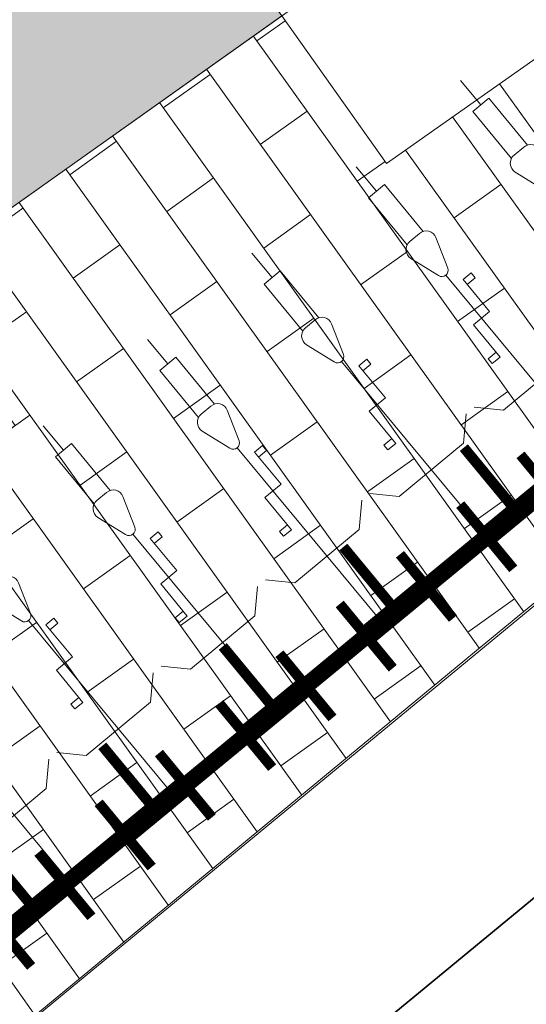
# Model space of a CAD drawing. Header units: metres. Extents: x 196674 to 197628, y 355499 to 356232.
# Tile 184 of 209: x 196780.92 to 196783.35, y 356124.3 to 356129.02. Entities that reach past the tile are written whole.
import ezdxf

# ---------------------------------------------------------------- set-up
doc = ezdxf.new("R2010")
doc.units = ezdxf.units.M
doc.linetypes.add('ZZ-SYSTEEMGRENS-SO', pattern=[5, 4, -1])
doc.layers.get('0').update_dxf_attribs({"lineweight": 25})
doc.layers.add('N-WE-IE-MEUBILAIR_WEGMEUBILAIR_FIETSENREK-S', color=7, linetype='Continuous', lineweight=9)
doc.layers.add('N-WE-IE-MEUBILAIR_WEGMEUBILAIR_FIETSENREK-S-200', color=7, linetype='Continuous', lineweight=25)
doc.layers.add('N-WE-VH-HULPLIJN-G', color=40, linetype='Continuous', lineweight=5, plot=False)
doc.layers.add('N-WE-VH-OPENVERHARDING_STRAATBAKSTEEN_DF_HALFSTEENS_ROOD-A', color=7, linetype='Continuous', lineweight=0, true_color=0x8e230b)
doc.layers.add('X-XX-AL-GRENS_SYSTEEMGRENS-G', color=7, linetype='ZZ-SYSTEEMGRENS-SO', lineweight=35, true_color=0xd60036)
pattern_1 = [(215.57, (196789.0177439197, 356133.8977733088), (-0.4326770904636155, -0.8183950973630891), [0.276, -0.276]), (305.57, (196789.0177439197, 356133.8977733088), (0.2244999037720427, 0.1605484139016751), [])]

# ---------------------------------------------------------------- blocks, each defined once
blk = doc.blocks.new('*U107')
at = {"flags": 128}
for points in [[(8.450000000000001, 1.698431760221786), (8.450000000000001, 1.85)], [(9.1, 1.698431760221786), (9.1, 1.85)], [(9.75, 1.698431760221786), (9.75, 1.85)], [(10.4, 1.698431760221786), (10.4, 1.85)], [(11.05, 1.698431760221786), (11.05, 1.85)], [(7.15, 0.09999999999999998), (7.15, 1.175543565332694)], [(7.800000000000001, 0.09999999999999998), (7.800000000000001, 1.175543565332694)], [(8.450000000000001, 0.09999999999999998), (8.450000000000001, 1.175543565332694)], [(9.1, 0.09999999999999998), (9.1, 1.175543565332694)], [(9.75, 0.09999999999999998), (9.75, 1.175543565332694)], [(10.4, 0.09999999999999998), (10.4, 1.175543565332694)], [(7.699999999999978, 0.7065798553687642), (7.749999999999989, 0.7065798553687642), (7.749999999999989, 0.9065798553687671), (7.850000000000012, 0.9065798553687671), (7.850000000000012, 1.10657985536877), (7.900000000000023, 1.10657985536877)], [(7.900000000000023, 1.10657985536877), (7.900000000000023, 1.076579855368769), (7.850000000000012, 1.076579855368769)], [(8.349999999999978, 0.7065798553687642), (8.39999999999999, 0.7065798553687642), (8.39999999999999, 0.9065798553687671), (8.500000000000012, 0.9065798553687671), (8.500000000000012, 1.10657985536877), (8.550000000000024, 1.10657985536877)], [(8.550000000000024, 1.10657985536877), (8.550000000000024, 1.076579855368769), (8.500000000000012, 1.076579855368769)], [(8.999999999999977, 0.7065798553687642), (9.049999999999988, 0.7065798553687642), (9.049999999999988, 0.9065798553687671), (9.150000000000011, 0.9065798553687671), (9.150000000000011, 1.10657985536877), (9.200000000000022, 1.10657985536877)], [(9.200000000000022, 1.10657985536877), (9.200000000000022, 1.076579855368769), (9.150000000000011, 1.076579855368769)], [(9.649999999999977, 0.7065798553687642), (9.699999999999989, 0.7065798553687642), (9.699999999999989, 0.9065798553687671), (9.800000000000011, 0.9065798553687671), (9.800000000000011, 1.10657985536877), (9.850000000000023, 1.10657985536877)], [(9.850000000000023, 1.10657985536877), (9.850000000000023, 1.076579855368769), (9.800000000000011, 1.076579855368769)], [(10.29999999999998, 0.7065798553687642), (10.34999999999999, 0.7065798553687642), (10.34999999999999, 0.9065798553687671), (10.45000000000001, 0.9065798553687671), (10.45000000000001, 1.10657985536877), (10.50000000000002, 1.10657985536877)], [(10.50000000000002, 1.10657985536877), (10.50000000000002, 1.076579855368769), (10.45000000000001, 1.076579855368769)], [(7.699999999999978, 0.7065798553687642), (7.699999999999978, 0.7365798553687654), (7.749999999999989, 0.7365798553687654)], [(8.349999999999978, 0.7065798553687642), (8.349999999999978, 0.7365798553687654), (8.39999999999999, 0.7365798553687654)], [(8.999999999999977, 0.7065798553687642), (8.999999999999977, 0.7365798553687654), (9.049999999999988, 0.7365798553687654)], [(9.649999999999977, 0.7065798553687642), (9.649999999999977, 0.7365798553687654), (9.699999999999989, 0.7365798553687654)], [(10.29999999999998, 0.7065798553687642), (10.29999999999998, 0.7365798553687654), (10.34999999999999, 0.7365798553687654)], [(7.349999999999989, 0.5000000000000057), (7.450000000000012, 0.6)], [(7.600000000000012, 0.5000000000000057), (7.499999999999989, 0.6)], [(7.999999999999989, 0.5000000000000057), (8.100000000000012, 0.6)], [(8.250000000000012, 0.5000000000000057), (8.14999999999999, 0.6)], [(8.64999999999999, 0.5000000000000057), (8.750000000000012, 0.6)], [(8.900000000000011, 0.5000000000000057), (8.799999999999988, 0.6)], [(9.299999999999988, 0.5000000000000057), (9.400000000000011, 0.6)], [(9.550000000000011, 0.5000000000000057), (9.449999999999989, 0.6)], [(9.949999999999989, 0.5000000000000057), (10.05000000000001, 0.6)], [(10.20000000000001, 0.5000000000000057), (10.09999999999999, 0.6)], [(6.950000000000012, 0.5000000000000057), (7.349999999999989, 0.5000000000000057)], [(7.600000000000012, 0.5000000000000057), (7.999999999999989, 0.5000000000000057)], [(8.250000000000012, 0.5000000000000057), (8.64999999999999, 0.5000000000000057)], [(8.900000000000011, 0.5000000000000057), (9.299999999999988, 0.5000000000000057)], [(9.550000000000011, 0.5000000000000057), (9.949999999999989, 0.5000000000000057)], [(10.20000000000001, 0.5000000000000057), (10.59999999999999, 0.5000000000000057)]]:
    blk.add_lwpolyline(points, dxfattribs=at)
for points in [[(8.500000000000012, 1.406770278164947), (8.500000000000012, 1.698431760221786), (8.39999999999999, 1.698431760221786), (8.39999999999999, 1.406770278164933)], [(9.150000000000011, 1.406770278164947), (9.150000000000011, 1.698431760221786), (9.049999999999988, 1.698431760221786), (9.049999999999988, 1.406770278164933)], [(9.800000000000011, 1.406770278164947), (9.800000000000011, 1.698431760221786), (9.699999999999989, 1.698431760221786), (9.699999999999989, 1.406770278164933)], [(10.45000000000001, 1.406770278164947), (10.45000000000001, 1.698431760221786), (10.34999999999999, 1.698431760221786), (10.34999999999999, 1.406770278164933)], [(11.10000000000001, 1.406770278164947), (11.10000000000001, 1.698431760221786), (10.99999999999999, 1.698431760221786), (10.99999999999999, 1.406770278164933)]]:
    blk.add_lwpolyline(points)
for points in [[(7.721937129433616, 1.344863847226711), (7.771539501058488, 1.196056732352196, 0.7207592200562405), (7.828460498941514, 1.196056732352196), (7.878062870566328, 1.344863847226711, 0.5119182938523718), (7.830628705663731, 1.410675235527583), (7.769371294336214, 1.410675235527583, 0.5119182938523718)], [(8.371937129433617, 1.344863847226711), (8.421539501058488, 1.196056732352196, 0.7207592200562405), (8.478460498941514, 1.196056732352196), (8.528062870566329, 1.344863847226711, 0.5119182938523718), (8.480628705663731, 1.410675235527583), (8.419371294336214, 1.410675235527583, 0.5119182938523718)], [(9.021937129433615, 1.344863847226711), (9.071539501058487, 1.196056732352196, 0.7207592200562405), (9.128460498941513, 1.196056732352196), (9.178062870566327, 1.344863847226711, 0.5119182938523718), (9.13062870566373, 1.410675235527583), (9.069371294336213, 1.410675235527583, 0.5119182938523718)], [(9.671937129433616, 1.344863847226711), (9.721539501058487, 1.196056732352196, 0.7207592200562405), (9.778460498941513, 1.196056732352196), (9.828062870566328, 1.344863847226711, 0.5119182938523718), (9.78062870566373, 1.410675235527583), (9.719371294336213, 1.410675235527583, 0.5119182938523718)], [(10.32193712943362, 1.344863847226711), (10.37153950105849, 1.196056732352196, 0.7207592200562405), (10.42846049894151, 1.196056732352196), (10.47806287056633, 1.344863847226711, 0.5119182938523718), (10.43062870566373, 1.410675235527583), (10.36937129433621, 1.410675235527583, 0.5119182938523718)], [(10.97193712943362, 1.344863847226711), (11.02153950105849, 1.196056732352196, 0.7207592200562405), (11.07846049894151, 1.196056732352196), (11.12806287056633, 1.344863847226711, 0.5119182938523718), (11.08062870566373, 1.410675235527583), (11.01937129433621, 1.410675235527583, 0.5119182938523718)]]:
    blk.add_lwpolyline(points, format="xyb", close=True, dxfattribs=at)
blk = doc.blocks.new('TuliP 3000')
at = {"flags": 128}
for points, const_width in [([(0.1875, 0.1999999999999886), (0.1875, -0.1999999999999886)], 0.05), ([(0.5625, 0.1999999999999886), (0.5625, -0.1999999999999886)], 0.05), ([(0.9375, 0.1999999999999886), (0.9375, -0.1999999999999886)], 0.05), ([(1.3125, 0.1999999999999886), (1.3125, -0.1999999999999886)], 0.05), ([(1.6875, 0.1999999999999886), (1.6875, -0.1999999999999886)], 0.05), ([(2.0625, 0.1999999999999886), (2.0625, -0.1999999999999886)], 0.05), ([(2.4375, 0.1999999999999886), (2.4375, -0.1999999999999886)], 0.05), ([(2.8125, 0.1999999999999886), (2.8125, -0.1999999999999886)], 0.05), ([(0.1875, 0), (0.5625, 0)], 0.1), ([(0.9375, 0), (1.3125, 0)], 0.1), ([(2.0625, 0), (1.6875, 0)], 0.1), ([(2.8125, 0), (2.4375, 0)], 0.1), ([(0, 0), (3, 0)], 0.08), ([(0.375, 0), (0.375, -0.3999999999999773)], 0.05), ([(1.125, 0), (1.125, -0.3999999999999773)], 0.05), ([(1.875, 0), (1.875, -0.3999999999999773)], 0.05), ([(2.625, 0), (2.625, -0.3999999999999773)], 0.05)]:
    blk.add_lwpolyline(points, dxfattribs=dict(at, const_width=const_width))

msp = doc.modelspace()

# ---------------------------------------------------------------- hatches: boundary and pattern name
at = {"layer": 'N-WE-VH-OPENVERHARDING_STRAATBAKSTEEN_DF_HALFSTEENS_ROOD-A'}
h = msp.add_hatch(dxfattribs=at)
h.set_pattern_fill('AVH-BSS_DIKFORMAAT_HALFST', color=256, scale=4, angle=215.57, pattern_type=2)
h.set_pattern_definition([(215.57, (196790.4262236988, 356144.8961409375), (-0.4326770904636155, -0.8183950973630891), [0.276, -0.276]), (305.57, (196790.4262236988, 356144.8961409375), (0.2244999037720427, 0.1605484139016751), [])])
edge = h.paths.add_edge_path()
edge.add_arc((196858.5999346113, 356066.75402385), 102.1249999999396, 117.75376948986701, 127.97967106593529, ccw=False)
edge.add_line((196811.0431057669, 356157.1302577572), (196816.7896006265, 356160.1541176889))
edge.add_line((196816.7896006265, 356160.1541176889), (196815.8694818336, 356162.3271331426))
edge.add_line((196815.8694818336, 356162.3271331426), (196815.5156674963, 356162.2119255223))
edge.add_line((196815.5156674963, 356162.2119255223), (196815.414312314, 356162.537663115))
edge.add_line((196815.414312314, 356162.537663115), (196815.3377053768, 356162.5100631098))
edge.add_line((196815.3377053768, 356162.5100631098), (196815.3780195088, 356162.3761146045))
edge.add_line((196815.3780195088, 356162.3761146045), (196814.0976350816, 356161.870671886))
edge.add_line((196814.0976350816, 356161.870671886), (196814.0360465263, 356162.0657423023))
edge.add_line((196814.0360465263, 356162.0657423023), (196813.1577946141, 356161.7534897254))
edge.add_line((196813.1577946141, 356161.7534897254), (196813.1905251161, 356161.5230950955))
edge.add_line((196813.1905251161, 356161.5230950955), (196811.9369931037, 356161.1099704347))
edge.add_line((196811.9369931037, 356161.1099704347), (196811.8801426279, 356161.2981220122))
edge.add_line((196811.8801426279, 356161.2981220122), (196811.6384724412, 356161.217071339))
edge.add_line((196811.6384724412, 356161.217071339), (196810.6835088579, 356160.8715228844))
edge.add_line((196810.6835088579, 356160.8715228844), (196806.2968111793, 356159.3024254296))
edge.add_line((196806.2968111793, 356159.3024254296), (196802.85663606, 356156.8584873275))
edge.add_line((196802.85663606, 356156.8584873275), (196803.9570108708, 356155.3095601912))
edge.add_line((196803.9570108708, 356155.3095601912), (196802.9193345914, 356154.5723835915))
edge.add_line((196802.9193345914, 356154.5723835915), (196801.8189597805, 356156.1213107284))
edge.add_line((196801.8189597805, 356156.1213107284), (196799.4750611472, 356154.4561794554))
edge.add_line((196799.4750611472, 356154.4561794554), (196799.4006466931, 356154.4030704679))
edge.add_line((196799.4006466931, 356154.4030704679), (196800.4090656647, 356152.9835836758))
edge.add_line((196800.4090656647, 356152.9835836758), (196800.5393428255, 356152.791315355))
edge.add_line((196800.5393428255, 356152.791315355), (196794.3716275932, 356148.4088483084))
edge.add_line((196794.3716275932, 356148.4088483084), (196794.2234455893, 356148.5988852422))
edge.add_line((196794.2234455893, 356148.5988852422), (196794.6747048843, 356148.8993689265))
edge.add_line((196794.6747048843, 356148.8993689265), (196793.6723409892, 356150.3272832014))
edge.add_line((196793.6723409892, 356150.3272832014), (196792.3497349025, 356149.388754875))
edge.add_line((196792.3497349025, 356149.388754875), (196790.219280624, 356147.8765428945))
edge.add_line((196790.219280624, 356147.8765428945), (196791.3190337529, 356146.3271742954))
edge.add_line((196791.3190337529, 356146.3271742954), (196790.2505834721, 356145.5687804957))
edge.add_line((196790.2505834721, 356145.5687804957), (196789.1508303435, 356147.1181490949))
edge.add_line((196789.1508303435, 356147.1181490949), (196785.9868025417, 356144.8722990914))
edge.add_line((196785.9868025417, 356144.8722990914), (196787.0865556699, 356143.322930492))
edge.add_line((196787.0865556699, 356143.322930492), (196786.0467490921, 356142.584868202))
edge.add_line((196786.0467490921, 356142.584868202), (196784.9484185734, 356144.1322325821))
edge.add_line((196784.9484185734, 356144.1322325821), (196781.7674154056, 356141.8773473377))
edge.add_line((196781.7674154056, 356141.8773473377), (196782.8671155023, 356140.3280534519))
edge.add_line((196782.8671155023, 356140.3280534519), (196781.831304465, 356139.591398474))
edge.add_line((196781.831304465, 356139.591398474), (196780.7297249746, 356141.140331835))
edge.add_line((196780.7297249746, 356141.140331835), (196777.5515819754, 356138.8796873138))
edge.add_line((196777.5515819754, 356138.8796873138), (196778.6508778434, 356137.3299942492))
edge.add_line((196778.6508778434, 356137.3299942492), (196777.6164081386, 356136.596179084))
edge.add_line((196777.6164081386, 356136.596179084), (196776.5171122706, 356138.1458721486))
edge.add_line((196776.5171122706, 356138.1458721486), (196774.1471756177, 356136.4620852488))
edge.add_line((196774.1471756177, 356136.4620852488), (196764.6572064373, 356129.7431866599))
edge.add_line((196764.6572064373, 356129.7431866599), (196764.062846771, 356129.3627139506))
edge.add_line((196764.062846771, 356129.3627139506), (196765.6358015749, 356127.1402017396))
edge.add_line((196765.6358015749, 356127.1402017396), (196773.9277354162, 356133.0087126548))
edge.add_line((196773.9277354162, 356133.0087126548), (196774.1173527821, 356132.750697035))
edge.add_line((196774.1173527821, 356132.750697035), (196767.1735963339, 356127.8211640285))
edge.add_line((196767.1735963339, 356127.8211640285), (196765.4864257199, 356126.6234026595))
edge.add_line((196765.4864257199, 356126.6234026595), (196766.3150467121, 356125.4867957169))
edge.add_arc((196366.294458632, 356697.3373397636), 697.874999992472, 304.9735378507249, 307.979671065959)
h = msp.add_hatch(dxfattribs=at)
h.set_pattern_fill('AVH-BSS_DIKFORMAAT_HALFST', color=256, scale=4, angle=215.57, pattern_type=2)
h.set_pattern_definition(pattern_1)
edge = h.paths.add_edge_path()
edge.add_line((196789.0177439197, 356133.8977733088), (196788.5930925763, 356134.4894693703))
edge.add_line((196788.5930925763, 356134.4894693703), (196797.1664099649, 356140.7204919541))
edge.add_line((196797.1664099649, 356140.7204919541), (196807.0749517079, 356147.7590037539))
edge.add_line((196807.0749517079, 356147.7590037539), (196813.7764382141, 356150.7597590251))
edge.add_line((196813.7764382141, 356150.7597590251), (196813.7078293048, 356150.9845116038))
edge.add_line((196813.7078293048, 356150.9845116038), (196815.7296891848, 356151.8921634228))
edge.add_line((196815.7296891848, 356151.8921634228), (196815.8195648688, 356151.6792093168))
edge.add_line((196815.8195648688, 356151.6792093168), (196816.2855491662, 356151.8882656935))
edge.add_line((196816.2855491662, 356151.8882656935), (196816.1652459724, 356152.1631013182))
edge.add_line((196816.1652459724, 356152.1631013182), (196816.8346109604, 356152.4488588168))
edge.add_line((196816.8346109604, 356152.4488588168), (196816.9534374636, 356152.1733927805))
edge.add_line((196816.9534374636, 356152.1733927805), (196819.6679262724, 356153.3564670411))
edge.add_line((196819.6679262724, 356153.3564670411), (196818.5235140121, 356156.059189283))
edge.add_arc((196820.5595922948, 356148.6352585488), 7.698075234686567, 105.3367615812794, 117.3048881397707)
edge.add_line((196817.0282899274, 356155.4755996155), (196813.0221586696, 356153.3691609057))
edge.add_arc((196858.599741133, 356066.7543234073), 97.87464481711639, 117.7537881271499, 127.9796733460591)
edge.add_arc((196366.2944586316, 356697.3373397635), 702.124999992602, 304.9803159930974, 307.97967334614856, ccw=False)
edge.add_line((196768.8191980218, 356122.051889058), (196770.0166493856, 356120.4093630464))
edge.add_line((196770.0166493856, 356120.4093630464), (196772.3454490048, 356122.062520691))
edge.add_line((196772.3454490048, 356122.062520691), (196771.8326904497, 356122.8095734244))
edge.add_line((196771.8326904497, 356122.8095734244), (196773.2963276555, 356123.8441068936))
edge.add_line((196773.2963276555, 356123.8441068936), (196773.82748299, 356123.114580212))
edge.add_line((196773.82748299, 356123.114580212), (196775.6365815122, 356124.3988148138))
edge.add_line((196775.6365815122, 356124.3988148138), (196775.1124180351, 356125.1223072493))
edge.add_line((196775.1124180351, 356125.1223072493), (196776.6014041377, 356126.1791428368))
edge.add_line((196776.6014041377, 356126.1791428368), (196777.1104573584, 356125.4450830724))
edge.add_line((196777.1104573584, 356125.4450830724), (196778.9228314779, 356126.7316429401))
edge.add_line((196778.9228314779, 356126.7316429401), (196778.3841761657, 356127.4900826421))
edge.add_line((196778.3841761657, 356127.4900826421), (196779.8682824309, 356128.5292333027))
edge.add_line((196779.8682824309, 356128.5292333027), (196780.398925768, 356127.7794860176))
edge.add_line((196780.398925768, 356127.7794860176), (196782.1779996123, 356129.042406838))
edge.add_line((196782.1779996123, 356129.042406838), (196781.6458563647, 356129.7932050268))
edge.add_line((196781.6458563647, 356129.7932050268), (196783.1082266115, 356130.8379794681))
edge.add_line((196783.1082266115, 356130.8379794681), (196783.6467189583, 356130.0850146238))
edge.add_line((196783.6467189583, 356130.0850146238), (196785.455409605, 356131.3689596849))
edge.add_line((196785.455409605, 356131.3689596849), (196784.9180801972, 356132.1278648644))
edge.add_line((196784.9180801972, 356132.1278648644), (196786.3740277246, 356133.1633553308))
edge.add_line((196786.3740277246, 356133.1633553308), (196786.9228304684, 356132.4106457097))
edge.add_line((196786.9228304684, 356132.4106457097), (196789.0177439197, 356133.8977733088))
h = msp.add_hatch(dxfattribs=at)
h.set_pattern_fill('AVH-BSS_DIKFORMAAT_HALFST', color=256, scale=4, angle=215.57, pattern_type=2)
h.set_pattern_definition(pattern_1)
h.paths.add_polyline_path([(196790.3894581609, 356131.9864690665), (196789.0177439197, 356133.8977733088), (196786.9228304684, 356132.4106457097), (196787.4184900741, 356131.7308244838), (196785.9682066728, 356130.6447031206), (196785.455409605, 356131.3689596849), (196783.6467189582, 356130.0850146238), (196784.1556463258, 356129.3733899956), (196782.6811381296, 356128.3325312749), (196782.1779996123, 356129.042406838), (196780.398925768, 356127.7794860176), (196780.8977830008, 356127.0746493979), (196779.4242710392, 356126.0256039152), (196778.9228314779, 356126.7316429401), (196777.1104573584, 356125.4450830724), (196777.6224400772, 356124.7067989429), (196776.168042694, 356123.6652495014), (196775.6365815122, 356124.3988148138), (196773.82748299, 356123.114580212), (196774.3332122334, 356122.4199755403), (196772.85820756, 356121.3154679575), (196772.3454490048, 356122.062520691), (196770.0166493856, 356120.4093630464), (196771.5059106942, 356118.3665657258), (196775.8932325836, 356120.0236277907), (196783.1405765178, 356126.0160037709)])

# ---------------------------------------------------------------- linework, layer by layer
at = {"layer": 'N-WE-VH-HULPLIJN-G', "flags": 128}
for points in [[(196766.3150467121, 356125.4867957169, 0.01311748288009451), (196795.7540636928, 356147.2519252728, -0.04464854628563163), (196811.0431057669, 356157.1302577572)], [(196841.9064225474, 356115.8676421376), (196840.9637797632, 356117.985961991, -0.01358580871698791), (196838.8904860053, 356123.0081553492), (196828.0667946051, 356151.3891560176, 0.4498288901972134), (196816.8665523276, 356155.6181168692), (196812.9290803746, 356153.546181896, 0.04464854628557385), (196798.2463601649, 356144.0595972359, -0.01308928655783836), (196768.7013557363, 356122.2135315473, -0.01308928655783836)], [(196813.0221586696, 356153.3691609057, 0.04464847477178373), (196798.3694585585, 356143.901968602, -0.01308791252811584), (196768.8191980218, 356122.051889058)]]:
    msp.add_lwpolyline(points, format="xyb", dxfattribs=at)
for points in [[(196780.2170917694, 356095.5587500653), (196776.2002910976, 356105.5159804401), (196775.6988398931, 356106.747830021), (196774.8187127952, 356108.8108035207), (196773.0935671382, 356113.3030594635), (196771.3041336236, 356117.2758473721), (196771.0113864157, 356117.1594044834), (196770.732929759, 356117.8712936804), (196770.8609951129, 356117.932529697), (196770.722096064, 356118.3895694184), (196770.9893032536, 356118.4847574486), (196771.1068030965, 356118.2158254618), (196775.8932325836, 356120.0236277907), (196783.1405765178, 356126.0160037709), (196790.3894581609, 356131.9864690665), (196788.5930925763, 356134.4894693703), (196797.1664099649, 356140.7204919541), (196807.0749517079, 356147.7590037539)], [(196773.82748299, 356123.114580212), (196775.6365815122, 356124.3988148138), (196775.1124180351, 356125.1223072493), (196776.6014041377, 356126.1791428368), (196777.1104573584, 356125.4450830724), (196778.9228314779, 356126.7316429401), (196778.3841761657, 356127.4900826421), (196779.8682824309, 356128.5292333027), (196780.398925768, 356127.7794860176), (196782.1779996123, 356129.042406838), (196781.6458563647, 356129.7932050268), (196783.1082266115, 356130.8379794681), (196783.6467189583, 356130.0850146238), (196785.455409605, 356131.3689596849), (196784.9180801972, 356132.1278648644), (196786.3740277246, 356133.1633553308), (196786.9228304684, 356132.4106457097), (196789.0177439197, 356133.8977733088), (196788.5930925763, 356134.4894693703), (196797.1664099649, 356140.7204919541), (196807.0749517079, 356147.7590037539)], [(196789.3989622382, 356134.1683908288), (196769.9900405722, 356120.3904741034)], [(196771.5059106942, 356118.3665657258), (196775.8932325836, 356120.0236277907), (196783.1405765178, 356126.0160037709), (196790.3894581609, 356131.9864690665), (196789.0177439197, 356133.8977733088), (196786.9228304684, 356132.4106457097), (196787.4184900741, 356131.7308244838), (196785.9682066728, 356130.6447031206), (196785.455409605, 356131.3689596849), (196783.6467189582, 356130.0850146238), (196784.1556463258, 356129.3733899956), (196782.6811381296, 356128.3325312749), (196782.1779996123, 356129.042406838), (196780.398925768, 356127.7794860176), (196780.8977830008, 356127.0746493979), (196779.4242710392, 356126.0256039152), (196778.9228314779, 356126.7316429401), (196777.1104573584, 356125.4450830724), (196777.6224400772, 356124.7067989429), (196776.168042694, 356123.6652495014), (196775.6365815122, 356124.3988148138), (196773.82748299, 356123.114580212)], [(196773.398484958, 356119.0813783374), (196775.8932325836, 356120.0236277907), (196790.3894581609, 356131.9864690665), (196789.0177439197, 356133.8977733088)]]:
    msp.add_lwpolyline(points, dxfattribs=at)
at = {"layer": 'X-XX-AL-GRENS_SYSTEEMGRENS-G', "ltscale": 0.5, "flags": 128}
msp.add_lwpolyline([(197173.0845801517, 355664.4267221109), (197172.678291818, 355658.1040395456), (197176.2062336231, 355657.9276386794), (197179.6585214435, 355660.8258546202), (197196.8460500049, 355641.1849859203), (197196.618113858, 355640.9851655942), (197203.3658004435, 355633.2880423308), (197204.598351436, 355636.2035375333), (197206.181120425, 355637.5931654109), (197210.3450714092, 355632.9793581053), (197211.1344663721, 355633.8542043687), (197215.577003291, 355630.1111014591), (197222.812057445, 355638.6980935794), (197225.7729980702, 355636.1981525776), (197252.4997837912, 355613.6295939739), (197256.3974516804, 355618.2471244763), (197230.4350738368, 355640.1698336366), (197234.5465854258, 355645.0395252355), (197230.9951246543, 355648.102425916), (197227.7363916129, 355651.014992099), (197227.7150354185, 355650.9915016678), (197227.3858924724, 355651.2966605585), (197230.5297411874, 355654.3837220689), (197222.7747070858, 355662.5864016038), (197213.3031688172, 355673.0409596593), (197208.7438719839, 355679.5515306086), (197204.6678372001, 355688.2834966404), (197202.9207222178, 355693.3147658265), (197202.5296188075, 355695.8358091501), (197209.2561496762, 355696.7388380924), (197208.765603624, 355699.4053961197), (197208.8375775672, 355699.4157603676), (197208.4960738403, 355702.0476424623), (197209.7550059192, 355702.1614664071), (197209.6289773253, 355703.3557373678), (197209.431316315, 355705.9322142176), (197209.3853665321, 355708.5054020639), (197209.4909423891, 355711.0763696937), (197209.825975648, 355714.406320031), (197209.1003553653, 355714.700446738), (197209.2732684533, 355715.2254737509), (197208.7827839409, 355715.4092287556), (197209.8333840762, 355718.2914021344), (197204.6571410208, 355720.1605124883), (197206.9259623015, 355726.3911903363), (197207.3755778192, 355727.6258113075), (197205.6951706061, 355728.2354618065), (197201.970541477, 355729.6509828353, -0.03199396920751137), (197199.2658455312, 355725.4928494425), (197194.4988616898, 355729.2364659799), (197191.8020115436, 355731.3330088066), (197190.6829954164, 355730.2418318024), (197188.9323846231, 355731.7580333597, 0.01582069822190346), (197191.308975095, 355733.798286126), (197190.5246250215, 355734.700084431), (197189.8547559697, 355735.4391273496), (197188.5065648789, 355737.3969406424), (197188.3768484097, 355737.5504837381), (197186.2264232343, 355740.6599554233), (197185.4143065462, 355740.8273772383), (197177.0047230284, 355735.000759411), (197161.0308464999, 355735.7499021), (197143.9921317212, 355736.546230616), (197117.3114725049, 355737.8750504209), (197104.5701917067, 355738.4152468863), (197089.3270001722, 355739.2400485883), (197089.4979420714, 355743.4763910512), (197087.6423294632, 355744.6045541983), (197087.2320594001, 355744.8539874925), (197086.4302028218, 355745.4612094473), (197085.6301577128, 355746.0670596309), (197084.2515270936, 355747.3631431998), (197083.0033431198, 355748.790046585), (197081.9521148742, 355750.2640411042), (197081.052108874, 355751.8364435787), (197080.680597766, 355752.6629727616), (197080.3089695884, 355753.4897623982), (197079.7287775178, 355755.2084983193), (197079.3027229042, 355757.0287405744), (197079.0552433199, 355758.8767777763), (197078.9881413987, 355760.748092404), (197079.0484954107, 355761.6954089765), (197079.4901165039, 355761.5482019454), (197081.8987959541, 355767.3947458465), (197083.4122910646, 355769.9863346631), (197084.9290730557, 355772.1438856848), (197085.2777218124, 355772.6391357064), (197085.9504292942, 355773.4546849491), (197087.2615113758, 355775.0451778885), (197089.4568843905, 355777.2328139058), (197092.7058230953, 355779.8115121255), (197090.7255592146, 355782.8612331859), (197090.5279328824, 355783.1655891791), (197094.0593130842, 355784.7965387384), (197089.240221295, 355793.944965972), (197079.8514273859, 355789.6587774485), (197073.1066642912, 355808.1301448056), (197062.6964714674, 355839.0387078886), (197050.201550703, 355834.8591941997), (197054.256388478, 355823.4068109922), (197060.9054150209, 355805.9824325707), (197064.0917084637, 355798.9340248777), (197065.6061934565, 355785.3714584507), (197066.4118943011, 355778.1591798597), (197064.2976158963, 355775.7696807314), (197061.8930028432, 355773.065075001), (197059.8798242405, 355770.937906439), (197059.567781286, 355770.7063368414), (197054.395078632, 355766.8676324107), (197050.1449273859, 355764.4954855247), (197046.646028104, 355763.2036366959), (197046.6485450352, 355763.1967402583), (197042.8018864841, 355761.7681380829), (197042.6247659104, 355761.7025895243), (197032.2172606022, 355760.2665015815), (197022.1724443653, 355758.1057256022), (197022.1490316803, 355758.1349914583), (197018.4791559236, 355757.3507739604), (197017.1834583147, 355757.8590001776), (197013.9320116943, 355762.4906063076), (197012.2359937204, 355764.9334332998), (197011.548662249, 355765.9454268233), (197009.5874376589, 355768.7952768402), (197008.1879451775, 355770.6627745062), (197008.1739746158, 355770.651876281), (197004.3621297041, 355775.7021426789), (197000.7500667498, 355780.6711859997), (196997.3281167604, 355785.4310589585), (196992.0624097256, 355792.5561596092), (196987.5636689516, 355799.6503659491), (196980.2918957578, 355812.3582609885), (196971.7451011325, 355828.1610038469), (196956.4456734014, 355821.2458726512), (196960.0166344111, 355812.4100996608), (196962.4976294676, 355807.0886023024, -0.6085831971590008), (196961.4131292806, 355806.2394416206), (196970.6320923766, 355792.5786144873), (196976.225457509, 355784.303374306), (196982.879968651, 355776.9163582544), (196982.5041383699, 355776.476222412), (196987.7472751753, 355765.3430715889), (196990.3620391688, 355759.9089379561), (196989.6128942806, 355758.3801676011), (196986.801356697, 355757.089894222), (196981.5916446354, 355758.3619052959), (196976.4931413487, 355759.6093032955), (196973.9250311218, 355760.2238822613), (196971.9270970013, 355760.7020113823), (196970.093883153, 355761.1263081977), (196965.2690985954, 355762.243003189), (196955.7026120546, 355764.457163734), (196954.8259486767, 355764.7114400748), (196955.7288446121, 355765.5914382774), (196946.4199106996, 355767.8862061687), (196945.5109518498, 355767.0898728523), (196943.3561815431, 355767.6616250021), (196942.0243707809, 355768.0150110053), (196940.699224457, 355768.3753913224), (196937.911680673, 355769.161377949), (196937.9158913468, 355769.1720679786), (196934.1448626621, 355770.5833311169), (196931.0328001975, 355771.949971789), (196928.1497259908, 355773.3159879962), (196926.2238803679, 355774.3657393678), (196926.7008714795, 355775.2077771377), (196923.9720996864, 355776.8118532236), (196922.1171638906, 355777.9575551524), (196917.5440237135, 355780.8012867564), (196917.0166342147, 355779.9474843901), (196915.4224701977, 355780.9309636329), (196913.0167641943, 355782.4772167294), (196912.757872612, 355782.6539056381), (196911.190523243, 355783.7714957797), (196908.5042566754, 355786.2619442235), (196907.2206986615, 355787.4460719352), (196905.8442773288, 355789.1071714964), (196903.2522146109, 355793.7425243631), (196899.3236920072, 355801.1348770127), (196896.7844047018, 355806.8801932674), (196892.3931631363, 355816.7971943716), (196889.396342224, 355823.7408055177), (196885.4294056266, 355833.1531130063), (196886.3148759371, 355833.6745129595), (196885.0357126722, 355834.4994199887), (196884.9096875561, 355834.6903417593), (196883.5318420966, 355838.2464489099), (196881.8574062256, 355842.456115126), (196879.7964254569, 355847.3435551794), (196879.5508475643, 355847.9274201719), (196877.9207976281, 355851.9810838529), (196875.2708346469, 355858.5729917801), (196872.6243587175, 355865.1536886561), (196870.4789281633, 355870.5362599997), (196868.3870366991, 355875.7889875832), (196865.3800609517, 355883.3409266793), (196863.5295936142, 355887.9873007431), (196863.4110328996, 355888.2849971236), (196862.7400305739, 355889.9711056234), (196863.0622626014, 355890.0962442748), (196861.3970005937, 355894.1395962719), (196861.4037374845, 355894.142038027), (196859.229652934, 355899.4431236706), (196859.0298403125, 355899.3580359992), (196858.8952095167, 355899.696553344), (196858.3959365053, 355900.9492390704), (196849.546747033, 355923.1807260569), (196850.1922005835, 355924.6939033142), (196860.258528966, 355928.6657372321), (196869.5490503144, 355931.0234685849), (196873.3453938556, 355931.8019435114), (196886.2438454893, 355935.4284136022), (196898.3098795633, 355938.5764862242), (196898.3110943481, 355938.5724965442), (196903.1917021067, 355939.7712405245), (196904.7097162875, 355939.0568809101), (196905.0282216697, 355938.2924679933), (196909.0130922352, 355939.952830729), (196908.2642147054, 355942.2627148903), (196902.9799573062, 355958.738663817), (196902.4497829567, 355960.2008490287), (196901.8115777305, 355961.6192158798), (196900.9680556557, 355963.3204536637), (196898.0063144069, 355968.7541705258), (196894.5625896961, 355975.3226559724), (196892.3896866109, 355979.4813913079), (196888.5416758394, 355987.5664713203), (196887.4815956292, 355987.0834539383), (196885.6442474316, 355986.3271839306), (196885.5076204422, 355986.6344104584), (196873.7642690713, 355982.4273955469), (196860.8311621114, 355977.7025315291), (196860.6501748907, 355978.1868262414), (196859.8859481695, 355980.2917607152), (196853.3128873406, 355977.7107309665), (196853.73029577, 355976.6477246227), (196849.4907683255, 355974.9886047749), (196849.0872389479, 355976.0301083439), (196843.9608105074, 355973.9918913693), (196837.8119168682, 355989.4043746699), (196834.5901124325, 355988.2958011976), (196829.2277835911, 355986.0429299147), (196828.1156368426, 355985.4996470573), (196826.3328622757, 355984.7522034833), (196824.2538081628, 355989.7933135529), (196823.3493071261, 355989.4238303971), (196821.5217528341, 355993.9636112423), (196822.4415567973, 355994.327010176), (196811.4142395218, 356022.6098143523), (196811.1941616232, 356022.5241126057), (196809.0787073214, 356027.7608173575), (196808.1570951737, 356027.399245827), (196802.10045471, 356042.8370581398), (196803.0324375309, 356043.2047289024), (196801.2251267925, 356047.7859519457), (196800.9629805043, 356047.6825342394), (196799.5580754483, 356051.2186581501), (196798.9326303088, 356050.9700967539), (196795.7620501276, 356058.7913388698), (196785.962956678, 356083.7526770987), (196782.5256602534, 356092.3853087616), (196783.4607012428, 356092.7526788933), (196781.019036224, 356098.8045971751), (196780.1137519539, 356098.4428009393), (196778.7301102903, 356101.9178165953), (196774.5320198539, 356112.348299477), (196772.2902714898, 356117.515377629), (196776.44078803, 356119.079716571), (196791.849465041, 356131.7811384), (196790.0748953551, 356134.2200693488), (196802.0204483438, 356142.8516660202), (196802.0676224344, 356142.8083428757), (196807.6543048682, 356146.8198669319), (196821.3261595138, 356152.9520820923), (196824.118863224, 356147.8038902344), (196826.9348279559, 356140.6494155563), (196826.9667213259, 356140.5675271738), (196829.5085456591, 356133.5350799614), (196829.5777539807, 356133.3434260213), (196832.2898444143, 356127.7055041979), (196833.7548698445, 356124.6604513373), (196834.9901440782, 356122.0931766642), (196835.0225480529, 356122.0325953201), (196835.1990731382, 356121.7003128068), (196837.0506620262, 356117.8328811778), (196837.4462851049, 356117.0125892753), (196839.1926216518, 356113.3926815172), (196841.4323661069, 356114.511984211), (196841.8392721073, 356113.6336860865), (196848.0955434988, 356116.517072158), (196847.6769788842, 356117.425259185), (196852.5147321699, 356119.6548795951), (196850.4481800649, 356123.3458274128), (196845.5717484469, 356132.2801574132), (196843.8176550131, 356136.7414412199), (196842.4688873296, 356140.1178663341), (196840.0819394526, 356146.0228419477), (196839.9684512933, 356146.3257976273), (196837.6473192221, 356152.5214195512), (196836.4018865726, 356158.1741344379), (196834.8989662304, 356157.8391461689), (196833.0580044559, 356165.8451506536), (196834.6039987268, 356166.1812686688), (196833.231549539, 356172.4004655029), (196818.5547710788, 356168.2850407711), (196819.0904617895, 356165.4031631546), (196818.6774567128, 356164.7734485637), (196805.8544307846, 356160.1790812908), (196763.847697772, 356130.3813046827), (196763.5509762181, 356130.4127969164), (196762.5818188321, 356130.5249803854), (196761.7183121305, 356129.7086118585, 0.04730650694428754), (196752.2297252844, 356136.4176360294), (196747.6793319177, 356140.070134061), (196742.0814451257, 356144.4630395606), (196738.7537234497, 356147.2546337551), (196734.7560397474, 356150.8499354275), (196729.666907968, 356145.2019173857), (196729.4110213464, 356144.9179294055), (196728.5373751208, 356145.25504501), (196726.9098917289, 356145.8830452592), (196726.6614752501, 356145.2392657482), (196726.5077088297, 356145.3668838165), (196724.5966113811, 356147.0002316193), (196723.2386024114, 356148.3499242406), (196720.9989937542, 356150.8008754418), (196719.8259691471, 356152.0571855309), (196717.8551161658, 356153.8806850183), (196716.3066054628, 356155.1783671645), (196713.4920412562, 356157.0380855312), (196712.711518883, 356157.526736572), (196710.5865978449, 356158.6597682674), (196709.0460740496, 356159.8798850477, -0.1436820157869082), (196707.9944026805, 356162.614189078), (196707.7956403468, 356165.0395700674), (196705.255843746, 356165.9921554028), (196703.9080476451, 356165.8817021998), (196704.296213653, 356161.5859622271), (196704.322643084, 356161.4572245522), (196699.9945406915, 356161.1598107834), (196700.4765585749, 356140.6409319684, -0.8375811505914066), (196697.1042396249, 356117.7401990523), (196690.2804314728, 356092.1839640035, 0.01148923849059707), (196682.1238954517, 356058.6533288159), (196678.2447453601, 356040.9444071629), (196676.8078900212, 356034.3849397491), (196676.7367004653, 356034.0373672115), (196673.76097036, 356020.1679628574), (196685.4972137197, 356017.0123139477), (196688.4141098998, 356023.4875724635), (196684.7023326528, 356025.1594317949), (196684.8709302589, 356032.3200466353), (196686.954459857, 356036.67925281), (196701.2270857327, 356066.3816892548), (196697.4228360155, 356068.2135735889), (196701.9253072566, 356087.990611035), (196702.113404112, 356090.4525884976), (196703.1938799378, 356090.1812386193), (196704.7481254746, 356094.7148607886), (196705.3277865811, 356095.9075069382), (196706.1690198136, 356096.9042763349), (196707.142583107, 356097.5850231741), (196708.3354430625, 356098.0646037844), (196709.2981925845, 356097.8962027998), (196710.1314496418, 356097.4912135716), (196711.0135994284, 356096.7398888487), (196711.613187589, 356094.6944549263), (196715.3306055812, 356098.6467015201), (196723.1713741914, 356104.959617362), (196732.8379125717, 356111.0407349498), (196733.3237033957, 356110.1763676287), (196733.395023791, 356110.047721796, 0.4142124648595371), (196734.754474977, 356109.6579975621), (196736.9542150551, 356108.9736747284, -0.02164444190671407), (196739.4192796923, 356107.5715157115, 0.0006306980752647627), (196739.4214182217, 356107.5701773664, -0.2262979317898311), (196739.4250952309, 356107.5644124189), (196739.8764398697, 356106.708415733), (196739.5816296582, 356106.4366577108), (196740.3007240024, 356104.7008456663), (196740.9509263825, 356104.9922062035), (196741.9809548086, 356103.0387080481), (196744.8395286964, 356104.2229286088, -0.3990416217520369), (196746.5871881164, 356103.5518771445), (196746.6513408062, 356103.3996378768), (196746.689370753, 356103.0266088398), (196746.4151777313, 356101.5848105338), (196747.429397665, 356101.3609511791), (196747.5333455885, 356101.2994572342), (196747.5384435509, 356101.2929342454), (196766.0705486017, 356056.7132555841), (196765.1623874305, 356056.3282861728), (196767.2394890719, 356051.1270879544), (196768.1793575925, 356051.5344794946), (196771.4711978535, 356043.8233024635), (196774.40164759, 356036.7635904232), (196774.0151730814, 356036.5839879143), (196774.7283105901, 356034.7171646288), (196775.4376722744, 356034.2825268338), (196775.853972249, 356033.3023071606), (196775.6600364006, 356032.5504327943), (196776.765634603, 356029.8908119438), (196776.718840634, 356029.8583752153), (196777.0974306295, 356028.7594125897), (196777.9658206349, 356027.7189745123), (196778.0591666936, 356026.3169710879), (196778.4461698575, 356025.4565066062), (196778.8262353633, 356024.4427094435), (196778.82622122, 356024.4427022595), (196778.8266270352, 356024.4416646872), (196779.3783198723, 356022.97006407), (196779.3990069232, 356022.9782259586), (196780.7255773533, 356019.5865020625), (196780.754093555, 356019.5982524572), (196782.2401021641, 356015.8367131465), (196783.4327975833, 356012.7766123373), (196782.5021506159, 356012.4159202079), (196784.7325956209, 356006.6609931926), (196786.038590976, 356007.1671596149), (196787.6956637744, 356002.99373992), (196787.5357676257, 356002.9336515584), (196788.527525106, 356000.4577747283), (196788.2725773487, 356000.3582829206), (196788.9724314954, 355999.1126709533), (196789.3908675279, 355998.5302971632), (196789.7536275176, 355998.0254125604), (196789.9147147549, 355996.5999778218), (196790.4410486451, 355995.4737364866), (196790.4469192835, 355995.47546678), (196790.6242366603, 355994.9662783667), (196790.9335315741, 355995.0883984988), (196793.8902314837, 355987.5860400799), (196793.7542048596, 355987.5476454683), (196795.505857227, 355983.2445885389), (196795.6242983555, 355983.312781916), (196796.991807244, 355979.8198586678), (196797.0047048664, 355979.7233568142), (196796.9933585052, 355979.6824914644), (196796.9669683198, 355979.6505170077), (196796.822975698, 355979.5766059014), (196795.3985459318, 355979.0322727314), (196797.1469514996, 355974.4569848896), (196797.1501836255, 355974.4582530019), (196795.4187218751, 355970.4877992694), (196796.2201695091, 355969.6560949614), (196797.0849824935, 355967.4537241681), (196798.9466017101, 355968.1847329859), (196800.5529653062, 355968.8170288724), (196800.6150046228, 355968.7023501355), (196800.8616512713, 355968.7744826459), (196801.6407865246, 355967.8232749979), (196801.6785991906, 355967.7771113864), (196801.6961792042, 355966.4146603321), (196801.7040832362, 355965.8020978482, 0.2098831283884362), (196802.0368526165, 355965.0700742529, 0.1229137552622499), (196802.0944480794, 355964.5891732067), (196802.9107575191, 355962.4451987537), (196803.0986146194, 355962.5296289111, 0.04929694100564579), (196803.2118388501, 355962.3687718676), (196804.3748923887, 355961.0206686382), (196804.4152792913, 355960.973855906), (196804.4401436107, 355960.2826278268), (196804.4459236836, 355960.1212617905), (196803.9148513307, 355960.1157297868), (196805.8237591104, 355955.3454282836), (196806.4277367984, 355955.633371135), (196806.6532355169, 355955.5186944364), (196807.0270248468, 355954.5686016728), (196806.896691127, 355954.2200849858), (196806.3685258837, 355953.9064868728), (196808.2467157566, 355949.1968786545), (196809.0713129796, 355949.5131897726), (196810.7611227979, 355945.21653999), (196812.8164223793, 355939.9905657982), (196815.7958787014, 355932.7153467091), (196817.2786866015, 355929.1286764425), (196819.2233460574, 355924.3463577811), (196820.974699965, 355919.8030463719), (196821.7022264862, 355917.7120897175), (196822.8275510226, 355914.9902061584), (196826.5518493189, 355905.5439142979), (196827.5083210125, 355903.1053161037), (196827.5308293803, 355903.1196992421), (196828.5703350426, 355900.3870734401, 0.1057314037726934), (196828.7975064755, 355900.0358952, 0.1359501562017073), (196828.9295866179, 355899.5185573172), (196829.4561675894, 355898.5993144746), (196829.938950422, 355897.0408730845, 0.1142322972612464), (196830.1661458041, 355896.6512290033, 0.1021066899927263), (196830.23636084, 355896.2531616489), (196830.8234352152, 355894.775179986, 0.09413674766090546), (196831.0235326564, 355894.4601106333, 0.07582889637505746), (196831.0699955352, 355894.1621297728), (196831.3336353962, 355893.3277624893), (196830.5490288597, 355891.650566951), (196830.730654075, 355891.1774844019), (196831.6305612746, 355889.0373983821), (196832.1718899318, 355888.9724389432), (196833.8661398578, 355884.6967749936), (196833.0916363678, 355884.3898747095), (196834.2334853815, 355881.5063921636), (196835.7340846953, 355881.0039957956), (196836.3963712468, 355880.6373454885), (196840.5779483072, 355870.1214583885), (196841.1998491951, 355870.3833319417), (196841.8607508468, 355868.7841549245), (196841.3542408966, 355868.5492854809), (196842.9471889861, 355864.5225379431), (196843.474497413, 355864.7627851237), (196844.0946204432, 355863.1667495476), (196843.4777571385, 355862.8872750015), (196845.6058022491, 355857.295932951), (196845.6591832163, 355857.3179956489), (196848.9573390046, 355849.3870718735), (196849.4691744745, 355849.5945842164), (196850.1900661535, 355847.7561027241), (196849.7024440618, 355847.5164343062), (196851.7354952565, 355842.3219023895), (196851.9803218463, 355841.6963600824), (196852.2130822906, 355841.1927849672), (196852.6975573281, 355840.1446276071), (196853.8314006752, 355837.546665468), (196857.1022606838, 355828.931799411), (196857.1021774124, 355828.9317655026), (196857.104474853, 355828.9259676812), (196857.5027287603, 355827.8770374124), (196857.5177064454, 355827.8831363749), (196859.2608649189, 355823.4841013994, 0.1197895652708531), (196859.5336863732, 355823.098470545, 0.1217854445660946), (196859.5998818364, 355822.6230344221), (196860.3813539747, 355820.6705579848), (196861.5845120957, 355817.6645162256), (196865.3571916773, 355808.1762108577), (196866.650424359, 355804.9223955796), (196866.9894190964, 355804.0482756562), (196869.9609907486, 355796.3858853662), (196870.2417437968, 355795.6982130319), (196874.2597470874, 355785.8213624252), (196876.4751023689, 355779.9106257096), (196876.5248359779, 355779.9270586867), (196877.4783340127, 355777.609714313), (196877.4870572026, 355777.6127263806, 0.01261409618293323), (196879.1276028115, 355773.4671132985), (196880.5794819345, 355769.9265380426), (196879.4564760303, 355768.8985009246), (196871.5899269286, 355765.9267262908), (196874.6150694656, 355763.7405958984), (196870.7815163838, 355762.3431721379), (196871.1765744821, 355761.2637959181), (196873.4589399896, 355754.9534811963), (196873.8205499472, 355753.8743063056), (196877.933770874, 355755.2526192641), (196879.3161058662, 355751.4604592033), (196887.4423074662, 355755.0355723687), (196887.6524770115, 355755.1609821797), (196887.7433886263, 355755.192988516), (196887.8657880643, 355755.2134610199), (196887.9953583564, 355755.215742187), (196888.0352466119, 355755.2100166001), (196888.0806541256, 355755.194805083), (196888.1556229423, 355755.1569219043), (196888.2342456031, 355755.1058393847), (196888.2799178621, 355755.067193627), (196888.3187308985, 355755.0246841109), (196888.3560790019, 355754.9712798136), (196888.4037650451, 355754.8834089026), (196890.242957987, 355750.9480844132), (196890.4947138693, 355750.6026519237), (196890.4494791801, 355750.5430745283), (196891.628236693, 355748.1977836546), (196891.6577586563, 355747.9263099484), (196893.7087405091, 355743.5292781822), (196894.4921495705, 355741.852565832), (196896.872192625, 355740.7600377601), (196896.2575067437, 355739.8318439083), (196898.2715684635, 355738.9073148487), (196899.8509010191, 355738.4527733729), (196902.2825244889, 355737.7529374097), (196907.1457714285, 355736.3532654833), (196917.8474241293, 355733.273265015), (196918.1089377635, 355734.2346253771), (196926.0062285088, 355731.9296392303), (196927.0971120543, 355732.0253109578), (196927.2914126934, 355732.7211091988), (196949.25195892, 355726.9179402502), (196950.9690876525, 355725.7952060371), (196950.858498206, 355725.3568524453), (196952.0887336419, 355725.1461394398), (196952.8819526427, 355724.9555262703), (196952.8603227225, 355724.8954303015), (196952.056959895, 355721.6922553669), (196951.4518210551, 355719.279440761), (196959.2800080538, 355717.3161154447), (196960.8516613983, 355723.8815794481), (196967.4256969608, 355722.1306030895), (196973.9033481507, 355720.4361775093), (196977.8684934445, 355719.3989738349), (196980.4243569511, 355718.8238264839), (196993.7588386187, 355715.5105551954), (196994.7639516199, 355716.0034841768), (196994.9897167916, 355716.0545171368), (196996.5017647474, 355715.9488593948), (196997.3169796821, 355715.6092477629), (196997.9952041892, 355715.036856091), (196998.4610569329, 355714.3165586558), (196998.8408934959, 355713.1578975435), (196998.8373696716, 355713.1068020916), (196998.8026880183, 355712.6039181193), (196998.5054317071, 355711.57326714), (196998.967312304, 355710.0772094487), (197001.8739445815, 355710.9575141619), (197005.9055135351, 355697.924832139), (197007.9029397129, 355691.7178882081), (197012.9334617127, 355675.5491580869), (197017.8784535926, 355659.8034283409), (197019.9986344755, 355652.9868181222), (197022.5523518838, 355644.9202439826), (197025.6999454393, 355634.5227791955), (197025.7567598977, 355634.1895291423), (197025.7192859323, 355633.9168304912), (197025.6181435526, 355633.7020966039), (197025.4453286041, 355633.4758310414), (197025.195021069, 355633.3010221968), (197024.8842618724, 355633.1887622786), (197022.7809993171, 355632.7952119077), (197021.2249886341, 355633.6494658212), (197017.690051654, 355632.6264885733), (197017.7273360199, 355632.4752797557), (197014.1229230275, 355631.4103093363), (197014.0722671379, 355631.5493647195), (197010.0124796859, 355630.3545619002), (197006.5432104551, 355629.6017441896), (197006.5540181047, 355629.5513084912), (197001.1443281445, 355628.4894595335), (196999.2574320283, 355628.1228370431), (197001.9823300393, 355614.4304461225), (197003.2307288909, 355614.6849740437), (197003.6205128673, 355613.1185353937), (197004.006443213, 355611.2187676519), (197003.9614653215, 355611.2096196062), (197004.2119997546, 355610.206901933), (197004.3094756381, 355609.7270704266), (197004.3307955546, 355609.7314437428), (197004.8907984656, 355607.4901357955), (197029.380694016, 355613.7773555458), (197029.3841525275, 355613.7521287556), (197029.4775205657, 355613.7547588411), (197031.0334295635, 355607.6447371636), (197027.1484354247, 355606.7099934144), (197028.7114272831, 355600.2542212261), (197028.8948398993, 355600.3195751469), (197029.4531395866, 355598.0973388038), (197030.7251398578, 355593.0343377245), (197031.3437632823, 355590.5737261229), (197031.1685464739, 355590.5261238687), (197032.7880676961, 355584.152430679), (197036.6741025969, 355585.3719723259), (197038.212636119, 355579.409403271), (197038.2010121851, 355579.4060264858), (197038.2728747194, 355579.1493745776), (197038.1803194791, 355579.1132554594), (197039.3673898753, 355574.1879968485), (197040.0304268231, 355571.0320611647), (197040.88012635, 355567.656390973), (197041.2093863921, 355566.3427106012), (197041.6648791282, 355566.4332058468), (197042.8515333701, 355561.7517462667), (197043.1005016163, 355560.7271915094), (197044.6430261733, 355554.3201080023), (197045.6960009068, 355554.5759243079), (197046.0663295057, 355552.9632527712), (197063.3112487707, 355556.2858520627), (197062.5528863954, 355564.4253253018), (197069.6953954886, 355564.7548009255), (197074.0489944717, 355565.8013962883), (197074.0651927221, 355569.3434042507), (197066.8277845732, 355574.7719568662), (197065.569183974, 355592.4263893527), (197065.9890710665, 355592.2571108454), (197066.9647035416, 355591.9362835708), (197067.948629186, 355591.6804678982), (197069.8143987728, 355591.2835510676), (197070.9138968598, 355590.9670390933), (197072.0547459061, 355590.5568482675), (197073.3952542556, 355590.1721260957, -0.1152568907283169), (197081.1782353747, 355583.3636143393), (197088.1711537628, 355574.4210026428), (197092.5545327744, 355568.8154951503), (197099.4778845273, 355574.1657522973), (197101.0604109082, 355575.3887037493), (197095.3593342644, 355582.7660237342), (197094.9766501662, 355582.4665704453), (197094.8981522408, 355582.7529220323), (197094.2118387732, 355584.4945289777), (197092.7090311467, 355587.275688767), (197091.4245338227, 355588.9961585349), (197089.3067641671, 355591.1364624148), (197086.8976383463, 355592.962353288), (197085.5348704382, 355593.9300294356), (197077.2085234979, 355604.9027706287, -0.1058183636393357), (197071.6588760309, 355616.7440490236), (197070.2271579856, 355628.1527461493), (197068.8732504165, 355641.9015009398), (197068.754855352, 355648.6106856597), (197069.0445282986, 355655.8010382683), (197070.1813272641, 355663.7801162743), (197072.5559036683, 355674.3024406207), (197085.7316641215, 355673.7582615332), (197087.7834693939, 355674.5971967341), (197090.8065214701, 355674.4470028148), (197098.1397626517, 355681.0156148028), (197098.4240622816, 355685.9810240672), (197101.9406964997, 355685.7710316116), (197102.3433846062, 355697.078343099), (197156.4463787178, 355694.9579822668), (197156.2249856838, 355688.6267763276), (197150.0560632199, 355688.8424945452), (197149.8181020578, 355683.7954412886), (197156.0430107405, 355683.50194597), (197155.9434362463, 355681.3833071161), (197156.9940530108, 355681.3047563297), (197158.577914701, 355681.1016482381), (197160.1073547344, 355680.7434348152), (197161.7057278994, 355680.1852727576), (197163.2304949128, 355679.453872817), (197164.6201168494, 355678.5906370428), (197165.2392169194, 355678.1079641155), (197164.835822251, 355677.6446703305), (197163.4881835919, 355676.095416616), (197166.6344331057, 355672.654307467), (197167.6288975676, 355673.3756308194), (197167.9025847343, 355672.918075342), (197168.564826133, 355671.7474093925), (197169.0719519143, 355670.160087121), (197169.4840139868, 355668.6115914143), (197169.5948482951, 355667.1735395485), (197169.7172811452, 355664.6284666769), (197173.0845635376, 355664.4267231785)], format="xyb", dxfattribs=at)

# ---------------------------------------------------------------- block references
at = {"layer": 'N-WE-IE-MEUBILAIR_WEGMEUBILAIR_FIETSENREK-S', "rotation": 39.62978626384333}
msp.add_blockref('*U107', (196775.7055884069, 356120.2578513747), dxfattribs=at)
at = {"layer": 'N-WE-IE-MEUBILAIR_WEGMEUBILAIR_FIETSENREK-S-200', "rotation": 219.5307561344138}
for p in [(196785.3311020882, 356128.3307360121), (196783.0172530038, 356126.4212590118)]:
    msp.add_blockref('TuliP 3000', p, dxfattribs=at)

doc.saveas('drawing.dxf')
